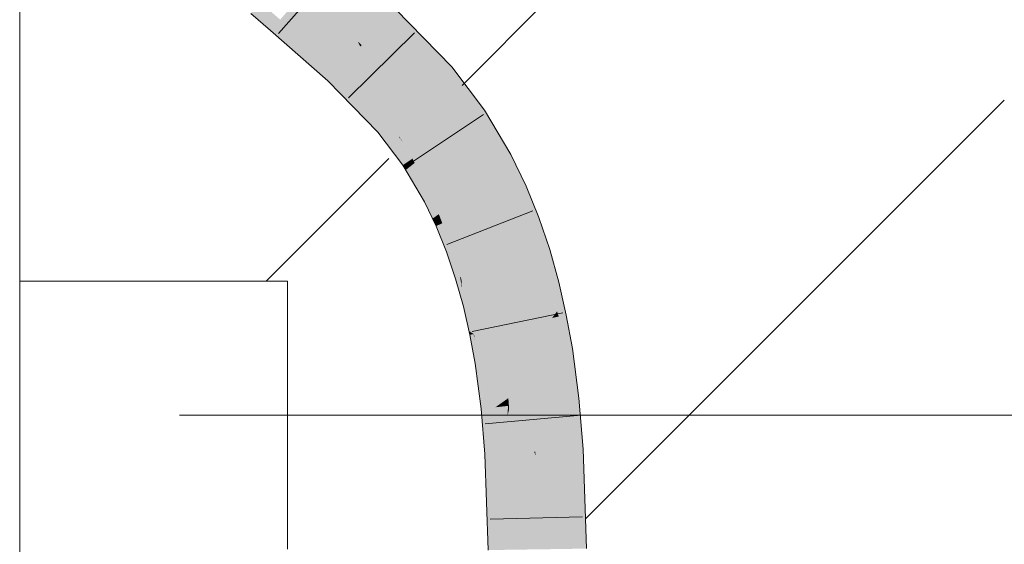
# Model space of a CAD drawing. Extents: x -500 to 300, y 62 to 1162.
# Tile 234 of 256: x 241.12 to 243.62, y 919.55 to 920.89. Entities that reach past the tile are written whole.
import ezdxf
from ezdxf.lldxf.tags import DXFTag

# ---------------------------------------------------------------- set-up
doc = ezdxf.new("R2010")
doc.units = 0
doc.layers.get('0').update_dxf_attribs({"lineweight": 13})
for name, color, linetype, lineweight, true_color in [('E_Betonbaudose', 1, 'Continuous', 13, 0xff0000), ('E_Detail_Wandschraffur', 7, 'Continuous', 5, 0xc0c0c0), ('E_Leerrohr 25-A06G93S78I', 7, 'Continuous', 9, 0xff8000), ('E_Leerrohr 25-Shading', 7, 'Continuous', 9, 0xff8000)]:
    doc.layers.add(name, color=color, linetype=linetype, lineweight=lineweight, true_color=true_color)
doc.layers.add('E_Detail_Linie_Text_Bem', color=7, linetype='Continuous', lineweight=13)
tags = doc.linetypes.add('fein_strichliert', pattern=[4, 1, -2, 1]).pattern_tags.tags
tags[8:9] = [DXFTag(74, 4), DXFTag(75, 0), DXFTag(340, '0'), DXFTag(46, 0.0), DXFTag(50, 0.0), DXFTag(44, 0.0), DXFTag(45, 0.0)]
tags[6:7] = [DXFTag(74, 4), DXFTag(75, 0), DXFTag(340, '0'), DXFTag(46, 0.0), DXFTag(50, 0.0), DXFTag(44, 0.0), DXFTag(45, 0.0)]
tags[4:5] = [DXFTag(74, 4), DXFTag(75, 0), DXFTag(340, '0'), DXFTag(46, 0.0), DXFTag(50, 0.0), DXFTag(44, 0.0), DXFTag(45, 0.0)]

# ---------------------------------------------------------------- blocks, each defined once
blk = doc.blocks.new('Shading-A06G93GV8I', base_point=(241.4508, 904.1259))
at = {"layer": 'E_Leerrohr 25-Shading', "color": 43, "true_color": 0xd7ab7f}
for points in [[(241.9199, 921.0469), (241.8958, 921.0194), (242.0725, 920.9126), (242.0473, 920.886)], [(241.7294, 920.9298), (241.7052, 920.9023), (241.7793, 920.8865), (241.7551, 920.8589)], [(242.2149, 920.7664), (242.0725, 920.9126), (242.0624, 920.8705), (242.0473, 920.886)], [(241.7793, 920.8865), (241.7551, 920.8589), (241.9256, 920.7578), (241.9004, 920.7313)], [(242.2149, 920.7664), (242.0624, 920.8705), (242.2048, 920.7574)], [(242.0624, 920.8705), (242.1875, 920.7421), (242.2048, 920.7574)], [(241.9445, 920.7384), (241.9256, 920.7578), (242.0276, 920.6008), (241.9004, 920.7313)], [(242.2981, 920.6563), (242.2897, 920.6674), (242.1875, 920.7421), (242.2048, 920.7574)], [(242.2897, 920.6674), (242.2149, 920.7664), (242.2048, 920.7574)], [(241.9445, 920.7384), (242.0276, 920.6008), (242.0533, 920.6235)], [(242.055, 920.6251), (241.9445, 920.7384), (242.0533, 920.6235)], [(242.2981, 920.6563), (242.1875, 920.7421), (242.2677, 920.6359)], [(242.2981, 920.6563), (242.2677, 920.6359), (242.3647, 920.5444), (242.3327, 920.5267)], [(242.0533, 920.6235), (242.0821, 920.5817), (242.055, 920.6251), (242.0813, 920.5882)], [(242.0813, 920.5882), (242.0809, 920.5906), (242.055, 920.6251)], [(242.0906, 920.5169), (242.0821, 920.5817), (242.0276, 920.6008), (242.0533, 920.6235)], [(242.0919, 920.5731), (242.0809, 920.5906), (242.0813, 920.5882)], [(242.1186, 920.5357), (242.121, 920.5374), (242.0919, 920.5733), (242.0809, 920.5906)], [(242.1153, 920.5336), (242.1165, 920.5343), (242.0813, 920.5882), (242.0919, 920.5731)], [(242.1153, 920.5336), (242.0813, 920.5882), (242.0821, 920.5817)], [(242.0821, 920.5817), (242.0906, 920.5169), (242.1153, 920.5336)], [(242.1165, 920.5343), (242.1186, 920.5357), (242.0919, 920.5733)], [(242.1209, 920.5226), (242.1153, 920.5336), (242.0979, 920.5045), (242.0906, 920.5169)], [(242.1664, 920.4355), (242.1165, 920.5343), (242.1657, 920.4352), (242.1153, 920.5336)], [(242.1664, 920.4355), (242.1704, 920.4377), (242.1165, 920.5343), (242.1186, 920.5357)], [(242.1186, 920.5357), (242.1704, 920.4377), (242.1209, 920.5373), (242.1754, 920.4405)], [(242.1754, 920.4405), (242.1777, 920.4417), (242.1209, 920.5373), (242.121, 920.5374)], [(242.3647, 920.5444), (242.3327, 920.5267), (242.4037, 920.4641), (242.3702, 920.4492)], [(242.1657, 920.4352), (242.1209, 920.5226), (242.1456, 920.4241), (242.0979, 920.5045)], [(242.4037, 920.4641), (242.3702, 920.4492), (242.4362, 920.384), (242.4019, 920.3712)], [(242.1823, 920.3925), (242.1657, 920.4352), (242.1661, 920.3814), (242.1456, 920.4241)], [(242.1933, 920.3706), (242.1664, 920.4355), (242.1911, 920.3696), (242.1657, 920.4352)], [(242.1933, 920.3706), (242.1969, 920.3722), (242.1664, 920.4355), (242.1704, 920.4377)], [(242.1704, 920.4377), (242.1969, 920.3722), (242.1754, 920.4405), (242.2037, 920.3752)], [(242.1754, 920.4405), (242.2037, 920.3752), (242.1777, 920.4417), (242.2075, 920.3769)], [(242.2075, 920.3769), (242.2086, 920.3774), (242.1777, 920.4417)], [(242.1911, 920.3696), (242.1823, 920.3925), (242.1752, 920.3625), (242.1661, 920.3814)], [(242.1969, 920.3722), (242.2189, 920.3031), (242.2037, 920.3752), (242.2276, 920.3063)], [(242.2037, 920.3752), (242.2276, 920.3063), (242.2075, 920.3769), (242.2329, 920.3083)], [(242.2075, 920.3769), (242.2329, 920.3083), (242.2086, 920.3774), (242.2353, 920.3092)], [(242.2353, 920.3092), (242.2362, 920.3095), (242.2086, 920.3774)], [(242.4638, 920.3026), (242.4362, 920.384), (242.4175, 920.3253), (242.4019, 920.3712)], [(242.1911, 920.3696), (242.1752, 920.3625), (242.2122, 920.3006), (242.2019, 920.2968)], [(242.2174, 920.3025), (242.1933, 920.3706), (242.2122, 920.3006), (242.1911, 920.3696)], [(242.2174, 920.3025), (242.2189, 920.3031), (242.1933, 920.3706), (242.1969, 920.3722)], [(242.4638, 920.3026), (242.4175, 920.3253), (242.4314, 920.2925)], [(242.4175, 920.3253), (242.4288, 920.2917), (242.4314, 920.2925)], [(242.2122, 920.3006), (242.2019, 920.2968), (242.2286, 920.2299), (242.225, 920.2288)], [(242.2286, 920.2299), (242.2174, 920.3025), (242.2122, 920.3006)], [(242.2189, 920.3031), (242.2174, 920.3025), (242.2269, 920.2704)], [(242.2286, 920.2299), (242.2362, 920.2322), (242.2174, 920.3025), (242.2269, 920.2706)], [(242.2189, 920.3031), (242.2381, 920.2328), (242.2276, 920.3063), (242.2466, 920.2354)], [(242.2381, 920.2328), (242.2189, 920.3031), (242.2269, 920.2704)], [(242.2276, 920.3063), (242.2466, 920.2354), (242.2329, 920.3083), (242.2536, 920.2376)], [(242.2329, 920.3083), (242.2536, 920.2376), (242.2353, 920.3092), (242.2572, 920.2387)], [(242.2353, 920.3092), (242.2572, 920.2387), (242.2362, 920.3095), (242.2591, 920.2393)], [(242.2591, 920.2393), (242.2599, 920.2396), (242.2362, 920.3095)], [(242.4869, 920.2201), (242.4638, 920.3026), (242.4606, 920.2134), (242.4314, 920.2925)], [(242.4314, 920.2925), (242.4288, 920.2917), (242.4606, 920.2134), (242.4514, 920.2111)], [(242.2362, 920.2322), (242.2381, 920.2328), (242.2269, 920.2706)], [(242.2286, 920.2299), (242.225, 920.2288), (242.2344, 920.1951)], [(242.2286, 920.2299), (242.2446, 920.1586), (242.2362, 920.2322), (242.2414, 920.2034)], [(242.2446, 920.1586), (242.2286, 920.2299), (242.2344, 920.1951)], [(242.2414, 920.2034), (242.2397, 920.2262), (242.2362, 920.2322), (242.2381, 920.2328)], [(242.2558, 920.1615), (242.2612, 920.1628), (242.2381, 920.2328), (242.2466, 920.2354)], [(242.2513, 920.1603), (242.2397, 920.2262), (242.2491, 920.1598), (242.2414, 920.2034)], [(242.2558, 920.1615), (242.2397, 920.2262), (242.2513, 920.1603)], [(242.2466, 920.2354), (242.2612, 920.1628), (242.2536, 920.2376), (242.2697, 920.165)], [(242.2536, 920.2376), (242.2697, 920.165), (242.2572, 920.2387), (242.2747, 920.1663)], [(242.2572, 920.2387), (242.2747, 920.1663), (242.2591, 920.2393), (242.2775, 920.167)], [(242.2591, 920.2393), (242.2775, 920.167), (242.2599, 920.2396), (242.2793, 920.1674)], [(242.2793, 920.1674), (242.2801, 920.1677), (242.2599, 920.2396)], [(242.2414, 920.2034), (242.2446, 920.1586), (242.2491, 920.1598)], [(242.4824, 920.1459), (242.4606, 920.2134), (242.47, 920.1293), (242.4514, 920.2111)], [(242.5059, 920.1367), (242.4869, 920.2201), (242.4867, 920.1328), (242.4606, 920.2134)], [(242.2513, 920.1603), (242.2446, 920.1586), (242.2588, 920.0961)], [(242.2706, 920.0885), (242.2558, 920.1615), (242.2588, 920.0961), (242.2513, 920.1603)], [(242.2706, 920.0885), (242.2717, 920.0887), (242.2558, 920.1615), (242.2612, 920.1628)], [(242.2612, 920.1628), (242.2717, 920.0887), (242.2697, 920.165), (242.2818, 920.0908)], [(242.2697, 920.165), (242.2818, 920.0908), (242.2747, 920.1663), (242.288, 920.0921)], [(242.2747, 920.1663), (242.288, 920.0921), (242.2775, 920.167), (242.2918, 920.0928)], [(242.2775, 920.167), (242.2918, 920.0928), (242.2793, 920.1674), (242.2944, 920.0934)], [(242.2793, 920.1674), (242.2944, 920.0934), (242.2801, 920.1677), (242.2961, 920.0938)], [(242.2961, 920.0938), (242.2968, 920.0939), (242.2801, 920.1677)], [(242.4824, 920.1459), (242.47, 920.1293), (242.486, 920.1326)], [(242.486, 920.1326), (242.47, 920.1293), (242.5042, 920.0488), (242.4852, 920.046)], [(242.4867, 920.1328), (242.4824, 920.1459), (242.486, 920.1326)], [(242.5099, 920.0497), (242.4867, 920.1328), (242.5042, 920.0488), (242.486, 920.1326)], [(242.5214, 920.0515), (242.5059, 920.1367), (242.5099, 920.0497), (242.4867, 920.1328)], [(242.2706, 920.0885), (242.2588, 920.0961), (242.261, 920.0865)], [(242.2701, 920.0884), (242.261, 920.0865), (242.2755, 920.014), (242.2742, 920.0138)], [(242.2827, 920.0151), (242.2706, 920.0885), (242.2755, 920.014), (242.2701, 920.0884)], [(242.2717, 920.0887), (242.2706, 920.0885), (242.273, 920.0739)], [(242.2717, 920.0887), (242.2827, 920.0151), (242.2818, 920.0908), (242.29, 920.0162)], [(242.2827, 920.0151), (242.2717, 920.0887), (242.273, 920.0739)], [(242.2818, 920.0908), (242.29, 920.0162), (242.288, 920.0921), (242.2975, 920.0173)], [(242.288, 920.0921), (242.2975, 920.0173), (242.2918, 920.0928), (242.3022, 920.018)], [(242.2918, 920.0928), (242.3022, 920.018), (242.2944, 920.0934), (242.3058, 920.0186)], [(242.2944, 920.0934), (242.3058, 920.0186), (242.2961, 920.0938), (242.3082, 920.019)], [(242.2961, 920.0938), (242.3082, 920.019), (242.2968, 920.0939), (242.3098, 920.0192)], [(242.3098, 920.0192), (242.3104, 920.0193), (242.2968, 920.0939)], [(242.5367, 919.9363), (242.5214, 920.0515), (242.5099, 920.0497)], [(242.4852, 920.046), (242.5155, 919.9771), (242.5042, 920.0488)], [(242.5017, 919.9217), (242.5238, 919.9241), (242.4852, 920.046), (242.5155, 919.9771)], [(242.5155, 919.9771), (242.5099, 920.0497), (242.5042, 920.0488)], [(242.5155, 919.9771), (242.5381, 919.9257), (242.5099, 920.0497), (242.5367, 919.9363)], [(242.2755, 920.014), (242.2742, 920.0138), (242.2758, 920.0023)], [(242.2896, 919.8986), (242.2924, 919.9363), (242.2755, 920.014), (242.2827, 920.0151)], [(242.2896, 919.8986), (242.2755, 920.014), (242.2758, 920.0023)], [(242.29, 920.0162), (242.2827, 920.0151), (242.2955, 919.9117)], [(242.29, 920.0162), (242.297, 919.8994), (242.2975, 920.0173), (242.3055, 919.9003)], [(242.297, 919.8994), (242.29, 920.0162), (242.2955, 919.9117)], [(242.2975, 920.0173), (242.3055, 919.9003), (242.3022, 920.018), (242.3117, 919.901)], [(242.3022, 920.018), (242.3117, 919.901), (242.3058, 920.0186), (242.3166, 919.9016)], [(242.3058, 920.0186), (242.3166, 919.9016), (242.3082, 920.019), (242.3204, 919.902)], [(242.3082, 920.019), (242.3204, 919.902), (242.3098, 920.0192), (242.3231, 919.9022)], [(242.3098, 920.0192), (242.3231, 919.9022), (242.3104, 920.0193), (242.3248, 919.9024)], [(242.3248, 919.9024), (242.326, 919.9025), (242.3104, 920.0193)], [(242.5155, 919.9771), (242.5238, 919.9241), (242.5157, 919.9767), (242.5275, 919.9245)], [(242.5157, 919.9767), (242.5157, 919.9763), (242.5381, 919.9257), (242.5365, 919.9255)], [(242.5157, 919.9763), (242.5275, 919.9245), (242.5365, 919.9255)], [(242.2924, 919.9363), (242.2896, 919.8986), (242.2934, 919.899)], [(242.297, 919.8994), (242.2924, 919.9363), (242.2934, 919.899)], [(242.5275, 919.9245), (242.5475, 919.8144), (242.5365, 919.9255), (242.5386, 919.9202)], [(242.5386, 919.9202), (242.5381, 919.9257), (242.5365, 919.9255)], [(242.3065, 919.7838), (242.307, 919.7839), (242.297, 919.8994), (242.3055, 919.9003)], [(242.3055, 919.9003), (242.307, 919.7839), (242.3117, 919.901), (242.3145, 919.7842)], [(242.3117, 919.901), (242.3145, 919.7842), (242.3166, 919.9016), (242.3208, 919.7845)], [(242.3166, 919.9016), (242.3208, 919.7845), (242.3204, 919.902), (242.3259, 919.7848)], [(242.3204, 919.902), (242.3259, 919.7848), (242.3231, 919.9022), (242.3297, 919.785)], [(242.3297, 919.785), (242.336, 919.7853), (242.3231, 919.9022), (242.326, 919.9025)], [(242.5238, 919.9241), (242.5017, 919.9217), (242.5365, 919.7955), (242.5125, 919.7943)], [(242.5365, 919.7955), (242.5275, 919.9245), (242.5238, 919.9241)], [(242.5365, 919.7955), (242.5491, 919.7961), (242.5275, 919.9245), (242.5475, 919.8144)], [(242.2934, 919.899), (242.2896, 919.8986), (242.2925, 919.8647)], [(242.3065, 919.7838), (242.297, 919.8994), (242.2925, 919.8647), (242.2934, 919.899)], [(242.3065, 919.7838), (242.2925, 919.8647), (242.2994, 919.7834)], [(242.3085, 919.7328), (242.3065, 919.7838), (242.3034, 919.6661), (242.2994, 919.7834)], [(242.3145, 919.7842), (242.3065, 919.7838), (242.3106, 919.678)], [(242.3106, 919.678), (242.3151, 919.5611), (242.3145, 919.7842), (242.3156, 919.5829)], [(242.3145, 919.7842), (242.3156, 919.5829), (242.3208, 919.7845)], [(242.3208, 919.7845), (242.3156, 919.5829), (242.3259, 919.7848), (242.3241, 919.6669)], [(242.336, 919.7853), (242.3241, 919.6669), (242.3442, 919.5406), (242.3222, 919.5403)], [(242.3241, 919.6669), (242.336, 919.7853), (242.3259, 919.7848)], [(242.5459, 919.5436), (242.5365, 919.7955), (242.5186, 919.6147), (242.5125, 919.7943)], [(242.5555, 919.6053), (242.5491, 919.7961), (242.5383, 919.7482), (242.5365, 919.7955)], [(242.3159, 919.5402), (242.3085, 919.7328), (242.3076, 919.54), (242.3034, 919.6661)], [(242.5383, 919.7482), (242.5428, 919.626), (242.5555, 919.6053), (242.5567, 919.5695)], [(242.3241, 919.6669), (242.3156, 919.5829), (242.3222, 919.5403), (242.3159, 919.5402)], [(242.5428, 919.626), (242.5459, 919.5436), (242.5567, 919.5695), (242.5576, 919.5438)], [(242.5459, 919.5436), (242.5186, 919.6147), (242.5246, 919.5433)], [(242.5186, 919.6147), (242.521, 919.5432), (242.5246, 919.5433)], [(242.3151, 919.5611), (242.3159, 919.5402), (242.3156, 919.5829)]]:
    blk.add_solid(points, dxfattribs=at)
at = {"layer": 'E_Leerrohr 25-Shading', "color": 31, "true_color": 0xfabd7f}
for points in [[(242.0473, 920.886), (241.8958, 921.0194), (241.9765, 920.8307), (241.8375, 920.9529)], [(241.9765, 920.8307), (241.8375, 920.9529), (241.9256, 920.7578), (241.7793, 920.8865)], [(242.0473, 920.886), (241.9765, 920.8307), (242.0108, 920.8476)], [(242.0624, 920.8705), (242.0473, 920.886), (242.0108, 920.8476)], [(242.1875, 920.7421), (242.0624, 920.8705), (241.9865, 920.8219), (242.0108, 920.8476)], [(241.9765, 920.8307), (241.9256, 920.7578), (241.9827, 920.818)], [(241.9765, 920.8307), (241.9865, 920.8219), (242.0108, 920.8476)], [(241.9865, 920.8219), (241.9765, 920.8307), (241.9827, 920.818)], [(241.9827, 920.818), (241.9256, 920.7578), (242.0649, 920.6338), (242.055, 920.6251)], [(242.1213, 920.6836), (241.9865, 920.8219), (242.0649, 920.6338), (241.9827, 920.818)], [(242.1268, 920.6885), (242.1875, 920.7421), (241.9865, 920.8219)], [(242.1213, 920.6836), (242.1268, 920.6885), (241.9865, 920.8219)], [(242.2677, 920.6359), (242.1875, 920.7421), (242.211, 920.5978), (242.1268, 920.6885)], [(242.1943, 920.5866), (242.1213, 920.6836), (242.0809, 920.5906), (242.0649, 920.6338)], [(242.211, 920.5978), (242.1268, 920.6885), (242.2008, 920.5909), (242.1213, 920.6836)], [(242.1213, 920.6836), (242.1943, 920.5866), (242.2008, 920.5909)], [(242.0649, 920.6338), (242.055, 920.6251), (242.0809, 920.5906)], [(242.3327, 920.5267), (242.2677, 920.6359), (242.2896, 920.5031), (242.211, 920.5978)], [(242.1943, 920.5866), (242.0809, 920.5906), (242.121, 920.5374)], [(242.1943, 920.5866), (242.121, 920.5374), (242.2552, 920.4843), (242.1777, 920.4417)], [(242.2745, 920.4949), (242.2008, 920.5909), (242.2608, 920.4874), (242.1943, 920.5866)], [(242.1943, 920.5866), (242.2552, 920.4843), (242.2608, 920.4874)], [(242.2896, 920.5031), (242.211, 920.5978), (242.2745, 920.4949), (242.2008, 920.5909)], [(242.3702, 920.4492), (242.3327, 920.5267), (242.3406, 920.436), (242.2896, 920.5031)], [(242.3406, 920.436), (242.2896, 920.5031), (242.3217, 920.4276), (242.2745, 920.4949)], [(242.2552, 920.4843), (242.1777, 920.4417), (242.2894, 920.4133), (242.2086, 920.3774)], [(242.2608, 920.4874), (242.2552, 920.4843), (242.3025, 920.4191), (242.2894, 920.4133)], [(242.3217, 920.4276), (242.2745, 920.4949), (242.3025, 920.4191), (242.2608, 920.4874)], [(242.2981, 920.392), (242.3395, 920.4004), (242.2894, 920.4133), (242.3217, 920.4276)], [(242.3395, 920.4004), (242.3626, 920.4051), (242.3217, 920.4276), (242.3406, 920.436)], [(242.4019, 920.3712), (242.3702, 920.4492), (242.3898, 920.3667), (242.3406, 920.436)], [(242.2981, 920.392), (242.2894, 920.4133), (242.2362, 920.3095), (242.2086, 920.3774)], [(242.3898, 920.3667), (242.3626, 920.4051), (242.3191, 920.3404), (242.2981, 920.392)], [(242.2981, 920.392), (242.2362, 920.3095), (242.3094, 920.3367)], [(242.3191, 920.3404), (242.2981, 920.392), (242.3094, 920.3367)], [(242.4288, 920.2917), (242.4175, 920.3253), (242.3191, 920.3404), (242.3898, 920.3667)], [(242.4175, 920.3253), (242.4019, 920.3712), (242.3898, 920.3667)], [(242.3094, 920.3367), (242.2362, 920.3095), (242.3228, 920.259), (242.2599, 920.2396)], [(242.3444, 920.2657), (242.3191, 920.3404), (242.3228, 920.259), (242.3094, 920.3367)], [(242.3466, 920.2664), (242.4288, 920.2917), (242.3191, 920.3404)], [(242.3444, 920.2657), (242.3466, 920.2664), (242.3191, 920.3404)], [(242.4514, 920.2111), (242.4288, 920.2917), (242.3724, 920.191), (242.3466, 920.2664)], [(242.3228, 920.259), (242.2599, 920.2396), (242.3342, 920.1813), (242.2801, 920.1677)], [(242.3657, 920.1893), (242.3444, 920.2657), (242.3342, 920.1813), (242.3228, 920.259)], [(242.3724, 920.191), (242.3466, 920.2664), (242.3678, 920.1899), (242.3444, 920.2657)], [(242.3444, 920.2657), (242.3657, 920.1893), (242.3678, 920.1899)], [(242.47, 920.1293), (242.4514, 920.2111), (242.3965, 920.1143), (242.3724, 920.191)], [(242.3319, 920.1808), (242.2801, 920.1677), (242.3314, 920.101), (242.2968, 920.0939)], [(242.3436, 920.1035), (242.3342, 920.1813), (242.3314, 920.101), (242.3319, 920.1808)], [(242.3834, 920.1116), (242.3657, 920.1893), (242.3436, 920.1035), (242.3342, 920.1813)], [(242.3896, 920.1129), (242.3678, 920.1899), (242.3853, 920.112), (242.3657, 920.1893)], [(242.3657, 920.1893), (242.3834, 920.1116), (242.3853, 920.112)], [(242.3965, 920.1143), (242.3724, 920.191), (242.3896, 920.1129), (242.3678, 920.1899)], [(242.4852, 920.046), (242.47, 920.1293), (242.4193, 920.0359), (242.3965, 920.1143)], [(242.3317, 920.0225), (242.3314, 920.101), (242.3171, 920.0203), (242.312, 920.097)], [(242.3513, 920.0255), (242.3436, 920.1035), (242.3317, 920.0225), (242.3314, 920.101)], [(242.3978, 920.0326), (242.3834, 920.1116), (242.3513, 920.0255), (242.3436, 920.1035)], [(242.3853, 920.112), (242.3834, 920.1116), (242.4034, 920.0334), (242.3978, 920.0326)], [(242.4099, 920.0344), (242.3896, 920.1129), (242.4034, 920.0334), (242.3853, 920.112)], [(242.4193, 920.0359), (242.3965, 920.1143), (242.4099, 920.0344), (242.3896, 920.1129)], [(242.312, 920.097), (242.2968, 920.0939), (242.3171, 920.0203), (242.3104, 920.0193)], [(242.3328, 919.9359), (242.3513, 920.0255), (242.3317, 920.0225)], [(242.3513, 920.0255), (242.3328, 919.9359), (242.3502, 919.9197), (242.3332, 919.9077)], [(242.3513, 920.0255), (242.3502, 919.9197), (242.3529, 920.0038)], [(242.3513, 920.0255), (242.3564, 919.9572), (242.3978, 920.0326), (242.3757, 919.9584)], [(242.3978, 920.0326), (242.3757, 919.9584), (242.4074, 919.9603)], [(242.4074, 919.9603), (242.4269, 919.9614), (242.3978, 920.0326), (242.4099, 920.0344)], [(242.4269, 919.9614), (242.4389, 919.9622), (242.4099, 920.0344), (242.4193, 920.0359)], [(242.5017, 919.9217), (242.4852, 920.046), (242.451, 919.9162), (242.4193, 920.0359)], [(242.3171, 920.0203), (242.3104, 920.0193), (242.326, 919.9025)], [(242.3317, 920.0225), (242.3171, 920.0203), (242.3328, 919.9359), (242.326, 919.9025)], [(242.3502, 919.9197), (242.3587, 919.9257), (242.3529, 920.0038)], [(242.3564, 919.9572), (242.3602, 919.9062), (242.3757, 919.9584)], [(242.3757, 919.9584), (242.3602, 919.9062), (242.4074, 919.9603), (242.4105, 919.9117)], [(242.451, 919.9162), (242.4389, 919.9622), (242.4138, 919.9121), (242.4074, 919.9603)], [(242.4105, 919.9117), (242.4138, 919.9121), (242.4074, 919.9603)], [(242.3328, 919.9359), (242.326, 919.9025), (242.3332, 919.9077)], [(242.3578, 919.906), (242.3587, 919.9257), (242.3497, 919.9052), (242.3502, 919.9197)], [(242.3602, 919.9062), (242.3587, 919.9257), (242.3578, 919.906)], [(242.3332, 919.9077), (242.326, 919.9025), (242.3333, 919.9033)], [(242.3333, 919.9033), (242.326, 919.9025), (242.336, 919.7853)], [(242.3497, 919.9052), (242.3502, 919.9197), (242.3333, 919.9033), (242.3332, 919.9077)], [(242.3497, 919.9052), (242.3333, 919.9033), (242.3483, 919.8417), (242.336, 919.7853)], [(242.3483, 919.8417), (242.3569, 919.8812), (242.3497, 919.9052), (242.3578, 919.906)], [(242.3569, 919.8812), (242.3606, 919.8978), (242.3578, 919.906), (242.3602, 919.9062)], [(242.3662, 919.7869), (242.4154, 919.7894), (242.3602, 919.9062), (242.4105, 919.9117)], [(242.4154, 919.7894), (242.4243, 919.7898), (242.4105, 919.9117), (242.4138, 919.9121)], [(242.4807, 919.7927), (242.451, 919.9162), (242.4272, 919.7899), (242.4138, 919.9121)], [(242.4138, 919.9121), (242.4243, 919.7898), (242.4272, 919.7899)], [(242.5125, 919.7943), (242.5017, 919.9217), (242.4807, 919.7927), (242.451, 919.9162)], [(242.3536, 919.7862), (242.3569, 919.8812), (242.3471, 919.7859), (242.3483, 919.8417)], [(242.3565, 919.7864), (242.3606, 919.8978), (242.3536, 919.7862), (242.3569, 919.8812)], [(242.3662, 919.7869), (242.3606, 919.8978), (242.3565, 919.7864)], [(242.3483, 919.8417), (242.336, 919.7853), (242.3471, 919.7859)], [(242.3471, 919.7859), (242.336, 919.7853), (242.3442, 919.5406)], [(242.3475, 919.5406), (242.3536, 919.7862), (242.3442, 919.5406), (242.3471, 919.7859)], [(242.35, 919.5407), (242.3565, 919.7864), (242.3475, 919.5406), (242.3536, 919.7862)], [(242.3724, 919.541), (242.3662, 919.7869), (242.35, 919.5407), (242.3565, 919.7864)], [(242.3724, 919.541), (242.4189, 919.5417), (242.3662, 919.7869), (242.4154, 919.7894)], [(242.4189, 919.5417), (242.4326, 919.5419), (242.4154, 919.7894), (242.4243, 919.7898)], [(242.4243, 919.7898), (242.428, 919.7803), (242.4272, 919.7899)], [(242.4243, 919.7898), (242.439, 919.542), (242.428, 919.7803), (242.4478, 919.5421)], [(242.4243, 919.7898), (242.4326, 919.5419), (242.439, 919.542)], [(242.428, 919.7803), (242.4807, 919.7927), (242.4272, 919.7899)], [(242.428, 919.7803), (242.521, 919.5432), (242.4807, 919.7927), (242.5186, 919.6147)], [(242.4478, 919.5421), (242.521, 919.5432), (242.428, 919.7803)], [(242.5186, 919.6147), (242.5125, 919.7943), (242.4807, 919.7927)]]:
    blk.add_solid(points, dxfattribs=at)
blk = doc.blocks.new('Referenz-A06G93SG8I')
at = {"layer": 'E_Betonbaudose', "linetype": 'Continuous', "ltscale": 0.13}
for p, q in [((241.118, 919.5423), (241.118, 920.2223)), ((241.118, 920.2223), (241.798, 920.2223)), ((241.798, 920.2223), (241.798, 919.5423))]:
    blk.add_line(p, q, dxfattribs=at)
at = {"layer": 'E_Detail_Linie_Text_Bem', "linetype": 'Continuous', "ltscale": 0.13}
blk.add_line((241.118, 903.8823), (241.118, 931.8823), dxfattribs=at)
at = {"layer": 'E_Detail_Linie_Text_Bem', "color": 0, "linetype": 'Continuous', "ltscale": 0.13}
blk.add_line((241.5239, 919.8823), (244.4619, 919.8823), dxfattribs=at)
at = {"layer": 'E_Detail_Wandschraffur', "linetype": 'ByBlock', "ltscale": 0.13}
for p, q in [((242.2411, 920.7196), (243.618, 922.0965)), ((241.7439, 920.2223), (242.0553, 920.5338))]:
    blk.add_line(p, q, dxfattribs=at)
at = {"layer": 'E_Detail_Wandschraffur', "linetype": 'fein_strichliert', "ltscale": 0.13}
blk.add_line((242.5557, 919.6199), (243.618, 920.6823), dxfattribs=at)
at = {"layer": 'E_Leerrohr 25-A06G93S78I', "linetype": 'Continuous', "ltscale": 0.13}
for p, q in [((241.7749, 920.8515), (241.9305, 921.0276)), ((241.7052, 920.9023), (241.7551, 920.859)), ((242.0725, 920.9126), (242.2149, 920.7664)), ((241.7551, 920.859), (241.9004, 920.7313)), ((241.953, 920.6879), (242.1203, 920.853)), ((242.2149, 920.7664), (242.2981, 920.6563)), ((241.9004, 920.7313), (242.0276, 920.6008)), ((242.2981, 920.6563), (242.3647, 920.5444)), ((242.1002, 920.5154), (242.296, 920.6453)), ((242.0276, 920.6008), (242.0906, 920.5169)), ((242.3647, 920.5444), (242.4037, 920.464)), ((242.0906, 920.5169), (242.1456, 920.4241)), ((242.4037, 920.464), (242.4362, 920.384)), ((242.1456, 920.4241), (242.1752, 920.3625)), ((242.2023, 920.3156), (242.4213, 920.4009)), ((242.4362, 920.384), (242.4638, 920.3026)), ((242.1752, 920.3625), (242.2019, 920.2967)), ((242.4638, 920.3026), (242.4869, 920.2201)), ((242.2019, 920.2967), (242.225, 920.2287)), ((242.225, 920.2287), (242.2446, 920.1586)), ((242.4869, 920.2201), (242.5059, 920.1367)), ((242.2446, 920.1586), (242.261, 920.0866)), ((242.2668, 920.0945), (242.4969, 920.1426)), ((242.5059, 920.1367), (242.5214, 920.0515)), ((242.261, 920.0866), (242.2742, 920.0138)), ((242.5214, 920.0515), (242.5381, 919.9257)), ((242.2742, 920.0138), (242.2896, 919.8986)), ((242.5381, 919.9257), (242.5491, 919.7961)), ((242.2896, 919.8986), (242.2994, 919.7835)), ((242.3003, 919.8608), (242.5344, 919.8817)), ((242.2994, 919.7835), (242.3076, 919.5401)), ((242.5491, 919.7961), (242.5576, 919.5438)), ((242.3124, 919.6185), (242.5474, 919.6247))]:
    blk.add_line(p, q, dxfattribs=at)

msp = doc.modelspace()

# ---------------------------------------------------------------- block references
at = {"color": 8, "lineweight": 25, "ltscale": 0.25, "true_color": 0x808080}
msp.add_blockref('Referenz-A06G93SG8I', (0, 0), dxfattribs=at)
msp.add_blockref('Shading-A06G93GV8I', (241.4508, 904.1259))

doc.saveas('drawing.dxf')
